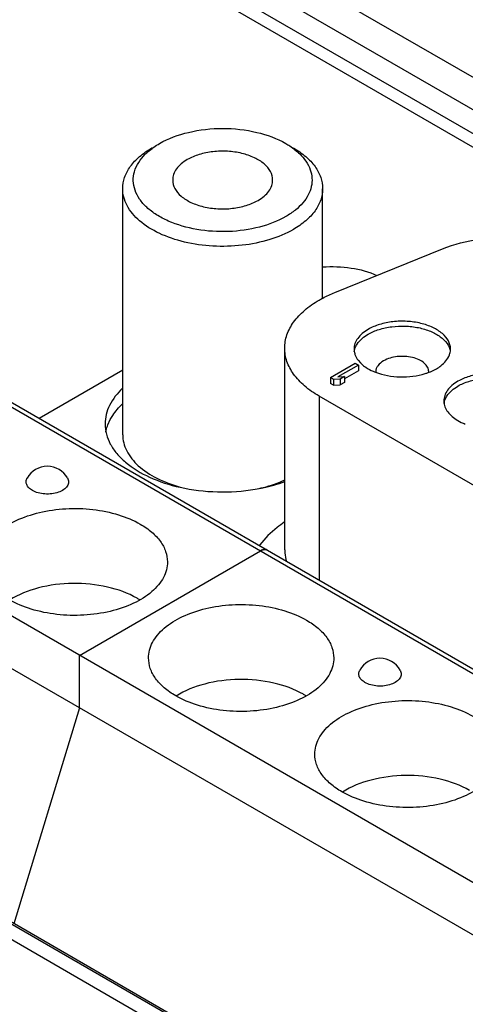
# Model space of a CAD drawing. Header units: inches. Extents: x 0 to 22, y 0 to 17.
# Tile 20 of 25: x 17.3 to 17.7, y 14.8 to 15.6. Entities that reach past the tile are written whole.
import ezdxf

# ---------------------------------------------------------------- set-up
doc = ezdxf.new("R2010")
doc.units = ezdxf.units.IN
doc.header["$LTSCALE"] = 1.21
doc.header["$MEASUREMENT"] = 0
doc.layers.get('0').update_dxf_attribs({"linetype": 'CONTINUOUS'})

msp = doc.modelspace()

# ---------------------------------------------------------------- linework, layer by layer
at = {"color": 7, "linetype": 'CONTINUOUS'}
for p, q in [((16.24784, 15.89894), (18.93484, 14.34749)), ((16.25374, 15.89952), (18.94075, 14.34808)), ((20.81666, 13.76781), (17.1882, 15.86284)), ((17.17475, 15.84316), (20.80716, 13.74585)), ((20.80343, 13.72763), (17.17102, 15.82494)), ((18.78097, 14.25864), (16.09396, 15.81009)), ((17.17462, 15.81149), (20.80704, 13.71418)), ((18.78097, 14.21402), (16.09396, 15.76546)), ((18.72391, 14.02962), (16.03691, 15.58107)), ((18.72529, 14.03042), (16.03828, 15.58186)), ((16.03134, 15.57142), (18.71834, 14.01998)), ((17.42846, 15.50664), (17.42847, 15.50664)), ((17.43483, 15.51031), (17.43483, 15.51032)), ((17.40357, 15.26276), (17.40357, 15.47194)), ((17.57357, 15.37884), (17.57357, 15.47194)), ((17.58394, 15.38369), (17.67544, 15.42068)), ((17.5413, 15.16493), (17.5413, 15.33639)), ((17.60042, 15.3333), (17.60124, 15.33652)), ((17.58014, 15.31128), (17.60135, 15.32353)), ((17.604, 15.322), (17.5864, 15.31183)), ((17.60135, 15.32353), (17.604, 15.322)), ((17.6038, 15.32601), (17.60571, 15.32382)), ((17.604, 15.322), (17.604, 15.3171)), ((17.60571, 15.32382), (17.60839, 15.32146)), ((17.40357, 15.31754), (17.33263, 15.27659)), ((17.58014, 15.31128), (17.58014, 15.30638)), ((17.58279, 15.30975), (17.58014, 15.31128)), ((17.5886, 15.31004), (17.58279, 15.30975)), ((17.5864, 15.31183), (17.59221, 15.31213)), ((17.59221, 15.31213), (17.5886, 15.31004)), ((17.5886, 15.31004), (17.5886, 15.30514)), ((17.604, 15.3171), (17.59221, 15.31029)), ((17.59221, 15.31213), (17.59221, 15.30723)), ((17.58279, 15.30485), (17.58014, 15.30638)), ((17.58279, 15.30975), (17.58279, 15.30485)), ((17.58279, 15.30485), (17.5886, 15.30514)), ((17.59221, 15.30723), (17.5886, 15.30514)), ((17.57059, 15.29556), (17.57059, 15.13919)), ((18.95511, 14.49616), (17.57059, 15.29556)), ((17.67679, 15.28921), (17.67761, 15.29243)), ((17.3909, 15.27107), (17.39299, 15.27566)), ((17.36675, 15.07519), (17.52063, 15.16404)), ((17.52411, 15.16517), (17.52316, 15.16505)), ((17.52545, 15.16506), (17.52411, 15.16517)), ((17.52654, 15.16462), (17.52545, 15.16506)), ((17.36675, 15.03057), (17.36675, 15.07519)), ((17.36675, 15.03057), (17.31107, 14.84696))]:
    msp.add_line(p, q, dxfattribs=at)
for centre, radius, start, end in [((17.63593, 15.36106), 0.04841, 246.44756, 248.93962), ((17.62634, 15.31639), 0.00754, 180.04422, 183.39338), ((17.65628, 15.31638), 0.00752, 357.27099, 0.04216), ((17.7123, 15.31697), 0.04841, 246.44756, 248.93962), ((17.33947, 15.21632), 0.01968, 29.34415, 150.65989), ((17.57298, 15.12948), 0.06602, 143.12142, 143.90476), ((17.38182, 15.06491), 0.06788, 57.68997, 60.01043), ((17.62231, 15.05301), 0.01968, 29.34415, 150.65989), ((17.52324, 14.98325), 0.06788, 57.68997, 60.01043)]:
    msp.add_arc(centre, radius, start, end, dxfattribs=at)
for points, knots in [([(17.43483, 15.51032), (17.44246, 15.51472), (17.4602, 15.52115), (17.48857, 15.52423), (17.51693, 15.52115), (17.53467, 15.51472), (17.5423, 15.51032)], [0, 0, 0, 0, 0.237248, 0.500009, 0.762777, 1, 1, 1, 1]), ([(17.40357, 15.47194), (17.40357, 15.47518), (17.40476, 15.48192), (17.40988, 15.49133), (17.41796, 15.49983), (17.42473, 15.50449), (17.42846, 15.50664)], [0, 0, 0, 0, 0.217787, 0.450932, 0.710261, 1, 1, 1, 1]), ([(17.42269, 15.50116), (17.42312, 15.5016), (17.42496, 15.50338), (17.42694, 15.505), (17.42849, 15.50616)], [0, 0, 0, 0, 0.242781, 1, 1, 1, 1]), ([(17.42849, 15.50616), (17.42898, 15.50653), (17.43103, 15.50801), (17.43317, 15.50936), (17.43483, 15.51031)], [0, 0, 0, 0, 0.24407, 1, 1, 1, 1]), ([(17.53107, 15.4793), (17.53106, 15.48175), (17.52958, 15.48705), (17.5238, 15.49362), (17.51526, 15.49882), (17.50461, 15.50238), (17.49267, 15.50406), (17.48039, 15.50372), (17.46878, 15.50139), (17.46166, 15.49845), (17.45851, 15.49664)], [0, 0, 0, 0, 0.086938, 0.186422, 0.303821, 0.437636, 0.58213, 0.729438, 0.871179, 1, 1, 1, 1]), ([(17.5423, 15.51032), (17.54343, 15.50967), (17.54764, 15.50708), (17.55158, 15.504), (17.55417, 15.50144)], [0, 0, 0, 0, 0.263484, 1, 1, 1, 1]), ([(17.54866, 15.50664), (17.5524, 15.50449), (17.55917, 15.49983), (17.56725, 15.49133), (17.57237, 15.48193), (17.57357, 15.47518), (17.57357, 15.47194)], [0, 0, 0, 0, 0.289798, 0.54905, 0.782231, 1, 1, 1, 1]), ([(17.54231, 15.44826), (17.53535, 15.44424), (17.51932, 15.43817), (17.49346, 15.43459), (17.46702, 15.43626), (17.44636, 15.44208), (17.43244, 15.44935), (17.4241, 15.4556), (17.41778, 15.46266), (17.41372, 15.47037), (17.41215, 15.47848), (17.41359, 15.48965), (17.4186, 15.49706), (17.42269, 15.50116)], [0, 0, 0, 0, 0.136911, 0.288422, 0.442352, 0.585823, 0.650505, 0.7094, 0.762536, 0.810819, 0.856148, 0.9012, 1, 1, 1, 1]), ([(17.45851, 15.49664), (17.45665, 15.49556), (17.45326, 15.49323), (17.44922, 15.48898), (17.44666, 15.48427), (17.44607, 15.4809), (17.44607, 15.47928)], [0, 0, 0, 0, 0.289649, 0.549113, 0.78223, 1, 1, 1, 1]), ([(17.55417, 15.50144), (17.55799, 15.49767), (17.56273, 15.49103), (17.56487, 15.48093), (17.56426, 15.47351), (17.56153, 15.4663), (17.55682, 15.45954), (17.55031, 15.45337), (17.54512, 15.44988), (17.54231, 15.44826)], [0, 0, 0, 0, 0.247841, 0.360393, 0.471649, 0.587386, 0.71237, 0.84966, 1, 1, 1, 1]), ([(17.44607, 15.47928), (17.44607, 15.47682), (17.44755, 15.47152), (17.45333, 15.46495), (17.46187, 15.45975), (17.47252, 15.45619), (17.48447, 15.45452), (17.49674, 15.45486), (17.50835, 15.45718), (17.51547, 15.46012), (17.51862, 15.46193)], [0, 0, 0, 0, 0.086938, 0.186422, 0.303821, 0.437636, 0.58213, 0.729438, 0.871179, 1, 1, 1, 1]), ([(17.51862, 15.46193), (17.52048, 15.46301), (17.52387, 15.46534), (17.52791, 15.4696), (17.53047, 15.4743), (17.53107, 15.47768), (17.53107, 15.4793)], [0, 0, 0, 0, 0.289649, 0.549113, 0.78223, 1, 1, 1, 1]), ([(17.54867, 15.43723), (17.54238, 15.4336), (17.52813, 15.42772), (17.50491, 15.42308), (17.48036, 15.4224), (17.45647, 15.42575), (17.43516, 15.43288), (17.41809, 15.44324), (17.40814, 15.45467), (17.40421, 15.46456), (17.40357, 15.46952), (17.40357, 15.47194)], [0, 0, 0, 0, 0.128745, 0.270387, 0.417608, 0.562015, 0.695743, 0.813059, 0.912468, 0.957119, 1, 1, 1, 1]), ([(17.57357, 15.47194), (17.57357, 15.4687), (17.57237, 15.46195), (17.56725, 15.45255), (17.55917, 15.44405), (17.5524, 15.43939), (17.54867, 15.43723)], [0, 0, 0, 0, 0.217787, 0.450932, 0.710261, 1, 1, 1, 1]), ([(17.67544, 15.42068), (17.68551, 15.42475), (17.70745, 15.4304), (17.74134, 15.43203), (17.77427, 15.42716), (17.79465, 15.41932), (17.80351, 15.41421)], [0, 0, 0, 0, 0.247206, 0.509885, 0.767284, 1, 1, 1, 1]), ([(17.5735, 15.40535), (17.58159, 15.40599), (17.59742, 15.40546), (17.61278, 15.40134), (17.61971, 15.39826)], [0, 0, 0, 0, 0.517048, 1, 1, 1, 1]), ([(17.5413, 15.33639), (17.5413, 15.3402), (17.54271, 15.34814), (17.54873, 15.3592), (17.55824, 15.3692), (17.5662, 15.37468), (17.57059, 15.37722)], [0, 0, 0, 0, 0.217778, 0.450936, 0.710229, 1, 1, 1, 1]), ([(17.57059, 15.37722), (17.57163, 15.37782), (17.57596, 15.38021), (17.58047, 15.38228), (17.58394, 15.38369)], [0, 0, 0, 0, 0.242581, 1, 1, 1, 1]), ([(17.61231, 15.35231), (17.61051, 15.35127), (17.60725, 15.34902), (17.60334, 15.34492), (17.60087, 15.34038), (17.6003, 15.33713), (17.6003, 15.33556)], [0, 0, 0, 0, 0.289649, 0.549113, 0.78223, 1, 1, 1, 1]), ([(17.6823, 15.33558), (17.6823, 15.33795), (17.68087, 15.34306), (17.67529, 15.3494), (17.66706, 15.35442), (17.65678, 15.35785), (17.64526, 15.35947), (17.63341, 15.35914), (17.62222, 15.3569), (17.61534, 15.35407), (17.61231, 15.35231)], [0, 0, 0, 0, 0.086938, 0.186422, 0.303821, 0.437636, 0.58213, 0.729438, 0.871179, 1, 1, 1, 1]), ([(17.61231, 15.34823), (17.61521, 15.34991), (17.62176, 15.35265), (17.63244, 15.35492), (17.64379, 15.35543), (17.65495, 15.35414), (17.6651, 15.35114), (17.67349, 15.34664), (17.67955, 15.34089), (17.68171, 15.33611), (17.68211, 15.3338)], [0, 0, 0, 0, 0.126738, 0.265954, 0.411069, 0.554513, 0.688984, 0.808785, 0.911466, 1, 1, 1, 1]), ([(17.60124, 15.33652), (17.60167, 15.33766), (17.60419, 15.34252), (17.60865, 15.34612), (17.61231, 15.34823)], [0, 0, 0, 0, 0.222941, 1, 1, 1, 1]), ([(17.57059, 15.29556), (17.5662, 15.2981), (17.55824, 15.30358), (17.54873, 15.31358), (17.54271, 15.32464), (17.5413, 15.33258), (17.5413, 15.33639)], [0, 0, 0, 0, 0.289771, 0.549064, 0.782222, 1, 1, 1, 1]), ([(17.68137, 15.33056), (17.68152, 15.33097), (17.68206, 15.33259), (17.6823, 15.33431), (17.6823, 15.33558)], [0, 0, 0, 0, 0.255228, 1, 1, 1, 1]), ([(17.60083, 15.33179), (17.60097, 15.33128), (17.60167, 15.32922), (17.6028, 15.32732), (17.6038, 15.32601)], [0, 0, 0, 0, 0.240074, 1, 1, 1, 1]), ([(17.6638, 15.31639), (17.6638, 15.31768), (17.66302, 15.32049), (17.65996, 15.32397), (17.65544, 15.32673), (17.6498, 15.32861), (17.64347, 15.3295), (17.63509, 15.32927), (17.62887, 15.32758), (17.62539, 15.32557)], [0, 0, 0, 0, 0.087058, 0.18667, 0.304228, 0.438223, 0.582923, 0.730406, 1, 1, 1, 1]), ([(17.67029, 15.31883), (17.67162, 15.3196), (17.67614, 15.32257), (17.68, 15.32691), (17.68137, 15.33056)], [0, 0, 0, 0, 0.28257, 1, 1, 1, 1]), ([(17.60839, 15.32146), (17.60898, 15.321), (17.61155, 15.31915), (17.61437, 15.31765), (17.61659, 15.31669)], [0, 0, 0, 0, 0.236748, 1, 1, 1, 1]), ([(17.62539, 15.32557), (17.62353, 15.3245), (17.62102, 15.32252), (17.61912, 15.31903), (17.6188, 15.31724), (17.6188, 15.31639)], [0, 0, 0, 0, 0.547741, 0.781635, 1, 1, 1, 1]), ([(17.66087, 15.31477), (17.66172, 15.31504), (17.66497, 15.31614), (17.6681, 15.31757), (17.67029, 15.31883)], [0, 0, 0, 0, 0.261463, 1, 1, 1, 1]), ([(17.61853, 15.31589), (17.62515, 15.31334), (17.63953, 15.31087), (17.65399, 15.31261), (17.66087, 15.31477)], [0, 0, 0, 0, 0.49586, 1, 1, 1, 1]), ([(17.75867, 15.29149), (17.75867, 15.29385), (17.75724, 15.29897), (17.75166, 15.30531), (17.74342, 15.31033), (17.73315, 15.31376), (17.72162, 15.31538), (17.70978, 15.31505), (17.69858, 15.31281), (17.69171, 15.30997), (17.68868, 15.30822)], [0, 0, 0, 0, 0.086938, 0.186422, 0.303821, 0.437636, 0.58213, 0.729438, 0.871179, 1, 1, 1, 1]), ([(17.68868, 15.30414), (17.69158, 15.30581), (17.69813, 15.30856), (17.70881, 15.31082), (17.72016, 15.31133), (17.73132, 15.31004), (17.74147, 15.30705), (17.74986, 15.30255), (17.75592, 15.2968), (17.75808, 15.29201), (17.75847, 15.2897)], [0, 0, 0, 0, 0.126738, 0.265954, 0.411069, 0.554513, 0.688984, 0.808785, 0.911466, 1, 1, 1, 1]), ([(17.40347, 15.30223), (17.39901, 15.29806), (17.39328, 15.29094), (17.38924, 15.28004), (17.38857, 15.27458), (17.38857, 15.27191)], [0, 0, 0, 0, 0.528802, 0.768632, 1, 1, 1, 1]), ([(17.68868, 15.30822), (17.68688, 15.30718), (17.68361, 15.30493), (17.67971, 15.30083), (17.67724, 15.29629), (17.67667, 15.29303), (17.67667, 15.29147)], [0, 0, 0, 0, 0.289649, 0.549113, 0.78223, 1, 1, 1, 1]), ([(17.67761, 15.29243), (17.67803, 15.29356), (17.68055, 15.29843), (17.68502, 15.30203), (17.68868, 15.30414)], [0, 0, 0, 0, 0.222941, 1, 1, 1, 1]), ([(17.39299, 15.27566), (17.39362, 15.27684), (17.39653, 15.28172), (17.40031, 15.28604), (17.40346, 15.28899)], [0, 0, 0, 0, 0.237431, 1, 1, 1, 1]), ([(17.6772, 15.28769), (17.6781, 15.28449), (17.68133, 15.2799), (17.68727, 15.27539), (17.69096, 15.27346), (17.69295, 15.27259)], [0, 0, 0, 0, 0.445932, 0.709167, 1, 1, 1, 1]), ([(17.38857, 15.27191), (17.38857, 15.26901), (17.38936, 15.26305), (17.39283, 15.25447), (17.39847, 15.24635), (17.40907, 15.23595), (17.42708, 15.2253), (17.44349, 15.22007), (17.45238, 15.21808)], [0, 0, 0, 0, 0.097313, 0.198791, 0.307777, 0.426407, 0.694508, 1, 1, 1, 1]), ([(17.38916, 15.26493), (17.38925, 15.26545), (17.3897, 15.26753), (17.39033, 15.26957), (17.3909, 15.27107)], [0, 0, 0, 0, 0.247226, 1, 1, 1, 1]), ([(17.40357, 15.26276), (17.40357, 15.26044), (17.40416, 15.25567), (17.40778, 15.24617), (17.41697, 15.23509), (17.43291, 15.22483), (17.44562, 15.22018), (17.45253, 15.21831)], [0, 0, 0, 0, 0.098927, 0.201646, 0.428951, 0.695758, 1, 1, 1, 1]), ([(17.32671, 15.21539), (17.32563, 15.21601), (17.32373, 15.2174), (17.32176, 15.22012), (17.32119, 15.22319), (17.32183, 15.22511), (17.32231, 15.22597)], [0, 0, 0, 0, 0.293448, 0.544686, 0.770009, 1, 1, 1, 1]), ([(17.35663, 15.22597), (17.35721, 15.22494), (17.35789, 15.22251), (17.35653, 15.21877), (17.35331, 15.21578), (17.34876, 15.2136), (17.34327, 15.21238), (17.33739, 15.21222), (17.33173, 15.21314), (17.32824, 15.21451), (17.32671, 15.21539)], [0, 0, 0, 0, 0.090114, 0.181349, 0.289232, 0.418242, 0.563805, 0.71654, 0.865332, 1, 1, 1, 1]), ([(17.45238, 15.21808), (17.46276, 15.21575), (17.48416, 15.21324), (17.50565, 15.21466), (17.51625, 15.21642)], [0, 0, 0, 0, 0.497553, 1, 1, 1, 1]), ([(17.51625, 15.21642), (17.51845, 15.21679), (17.52695, 15.21838), (17.53533, 15.2207), (17.54139, 15.22288)], [0, 0, 0, 0, 0.256916, 1, 1, 1, 1]), ([(17.5163, 15.21636), (17.51857, 15.21682), (17.52724, 15.21878), (17.53572, 15.22169), (17.54169, 15.22445)], [0, 0, 0, 0, 0.260304, 1, 1, 1, 1]), ([(17.28411, 15.1546), (17.28411, 15.15684), (17.28471, 15.16144), (17.28735, 15.16807), (17.29163, 15.17436), (17.29967, 15.18244), (17.31339, 15.19079), (17.33311, 15.19738), (17.35525, 15.20049), (17.378, 15.19986), (17.39951, 15.19556), (17.4127, 15.19011), (17.41853, 15.18675)], [0, 0, 0, 0, 0.04286, 0.087491, 0.135327, 0.187292, 0.304558, 0.438226, 0.582569, 0.729723, 0.871308, 1, 1, 1, 1]), ([(17.41853, 15.18675), (17.42199, 15.18475), (17.42826, 15.18043), (17.43575, 15.17256), (17.44049, 15.16385), (17.44159, 15.1576), (17.44159, 15.1546)], [0, 0, 0, 0, 0.289769, 0.549061, 0.782222, 1, 1, 1, 1]), ([(17.54099, 15.18834), (17.5389, 15.18693), (17.53123, 15.18137), (17.52435, 15.17465), (17.52018, 15.1691)], [0, 0, 0, 0, 0.266639, 1, 1, 1, 1]), ([(17.52063, 15.16404), (17.52161, 15.1646), (17.52356, 15.16542), (17.52574, 15.16509), (17.52654, 15.16462)], [0, 0, 0, 0, 0.550841, 1, 1, 1, 1]), ([(17.52316, 15.16505), (17.52295, 15.16501), (17.52207, 15.16477), (17.52123, 15.16439), (17.52063, 15.16404)], [0, 0, 0, 0, 0.234665, 1, 1, 1, 1]), ([(17.5413, 15.16493), (17.5413, 15.16409), (17.54143, 15.16069), (17.54208, 15.15732), (17.54283, 15.15488)], [0, 0, 0, 0, 0.248003, 1, 1, 1, 1]), ([(17.44159, 15.1546), (17.44159, 15.15236), (17.44099, 15.14776), (17.43836, 15.14113), (17.43408, 15.13484), (17.42603, 15.12676), (17.41232, 15.11841), (17.39259, 15.11182), (17.37046, 15.10871), (17.34771, 15.10934), (17.3262, 15.11364), (17.31301, 15.11909), (17.30718, 15.12245)], [0, 0, 0, 0, 0.04286, 0.087491, 0.135327, 0.187292, 0.304558, 0.438226, 0.582569, 0.729723, 0.871308, 1, 1, 1, 1]), ([(17.41575, 15.1237), (17.40801, 15.12817), (17.38996, 15.13461), (17.36119, 15.13744), (17.33267, 15.13389), (17.31502, 15.12697), (17.3076, 15.12228)], [0, 0, 0, 0, 0.238638, 0.502963, 0.765667, 1, 1, 1, 1]), ([(17.42554, 15.07294), (17.42554, 15.07519), (17.42613, 15.07978), (17.42877, 15.08642), (17.43305, 15.09271), (17.4411, 15.10079), (17.45481, 15.10914), (17.47454, 15.11573), (17.49667, 15.11884), (17.51942, 15.11821), (17.54093, 15.1139), (17.55412, 15.10846), (17.55995, 15.10509)], [0, 0, 0, 0, 0.04286, 0.087491, 0.135327, 0.187292, 0.304558, 0.438226, 0.582569, 0.729723, 0.871308, 1, 1, 1, 1]), ([(17.55995, 15.10509), (17.56341, 15.1031), (17.56968, 15.09878), (17.57717, 15.0909), (17.58191, 15.08219), (17.58302, 15.07594), (17.58302, 15.07294)], [0, 0, 0, 0, 0.289769, 0.549061, 0.782222, 1, 1, 1, 1]), ([(17.4486, 15.0408), (17.44514, 15.04279), (17.43887, 15.04711), (17.43138, 15.05498), (17.42664, 15.06369), (17.42554, 15.06994), (17.42554, 15.07294)], [0, 0, 0, 0, 0.289769, 0.549061, 0.782222, 1, 1, 1, 1]), ([(17.58302, 15.07294), (17.58302, 15.0707), (17.58242, 15.06611), (17.57978, 15.05947), (17.5755, 15.05318), (17.56745, 15.0451), (17.55374, 15.03675), (17.53401, 15.03016), (17.51188, 15.02705), (17.48913, 15.02768), (17.46762, 15.03199), (17.45443, 15.03743), (17.4486, 15.0408)], [0, 0, 0, 0, 0.04286, 0.087491, 0.135327, 0.187292, 0.304558, 0.438226, 0.582569, 0.729723, 0.871308, 1, 1, 1, 1]), ([(17.60955, 15.05208), (17.60847, 15.0527), (17.60657, 15.05409), (17.6046, 15.05681), (17.60404, 15.05988), (17.60467, 15.0618), (17.60515, 15.06266)], [0, 0, 0, 0, 0.293448, 0.544686, 0.770009, 1, 1, 1, 1]), ([(17.63947, 15.06266), (17.64005, 15.06163), (17.64073, 15.0592), (17.63937, 15.05546), (17.63615, 15.05247), (17.6316, 15.05029), (17.62611, 15.04907), (17.62023, 15.04891), (17.61457, 15.04983), (17.61108, 15.0512), (17.60955, 15.05208)], [0, 0, 0, 0, 0.090114, 0.181349, 0.289232, 0.418242, 0.563805, 0.71654, 0.865332, 1, 1, 1, 1]), ([(17.55717, 15.04205), (17.54943, 15.04651), (17.53138, 15.05295), (17.50262, 15.05579), (17.4741, 15.05224), (17.45644, 15.04531), (17.44903, 15.04062)], [0, 0, 0, 0, 0.238638, 0.502963, 0.765667, 1, 1, 1, 1]), ([(17.56696, 14.99129), (17.56696, 14.99353), (17.56756, 14.99813), (17.57019, 15.00476), (17.57447, 15.01105), (17.58252, 15.01913), (17.59623, 15.02748), (17.61596, 15.03407), (17.63809, 15.03718), (17.66084, 15.03655), (17.68235, 15.03225), (17.69555, 15.0268), (17.70137, 15.02344)], [0, 0, 0, 0, 0.04286, 0.087491, 0.135327, 0.187292, 0.304558, 0.438226, 0.582569, 0.729723, 0.871308, 1, 1, 1, 1]), ([(17.59002, 14.95914), (17.58656, 14.96114), (17.58029, 14.96545), (17.5728, 14.97333), (17.56806, 14.98204), (17.56696, 14.98829), (17.56696, 14.99129)], [0, 0, 0, 0, 0.289769, 0.549061, 0.782222, 1, 1, 1, 1]), ([(17.72444, 14.99129), (17.72444, 14.98905), (17.72384, 14.98445), (17.7212, 14.97782), (17.71693, 14.97153), (17.70888, 14.96345), (17.69516, 14.9551), (17.67544, 14.94851), (17.6533, 14.9454), (17.63055, 14.94603), (17.60904, 14.95033), (17.59585, 14.95578), (17.59002, 14.95914)], [0, 0, 0, 0, 0.04286, 0.087491, 0.135327, 0.187292, 0.304558, 0.438226, 0.582569, 0.729723, 0.871308, 1, 1, 1, 1]), ([(17.69859, 14.96039), (17.69085, 14.96486), (17.6728, 14.9713), (17.64404, 14.97413), (17.61552, 14.97058), (17.59786, 14.96366), (17.59045, 14.95897)], [0, 0, 0, 0, 0.238638, 0.502963, 0.765667, 1, 1, 1, 1])]:
    msp.add_open_spline(points, degree=3, knots=knots, dxfattribs=at)
for points in [[(17.6003, 15.33556), (17.6003, 15.33429), (17.60049, 15.33301), (17.60083, 15.33179)], [(17.67667, 15.29147), (17.67667, 15.2902), (17.67685, 15.28892), (17.6772, 15.28769)]]:
    msp.add_open_spline(points, degree=3, dxfattribs=at)

doc.saveas('drawing.dxf')
